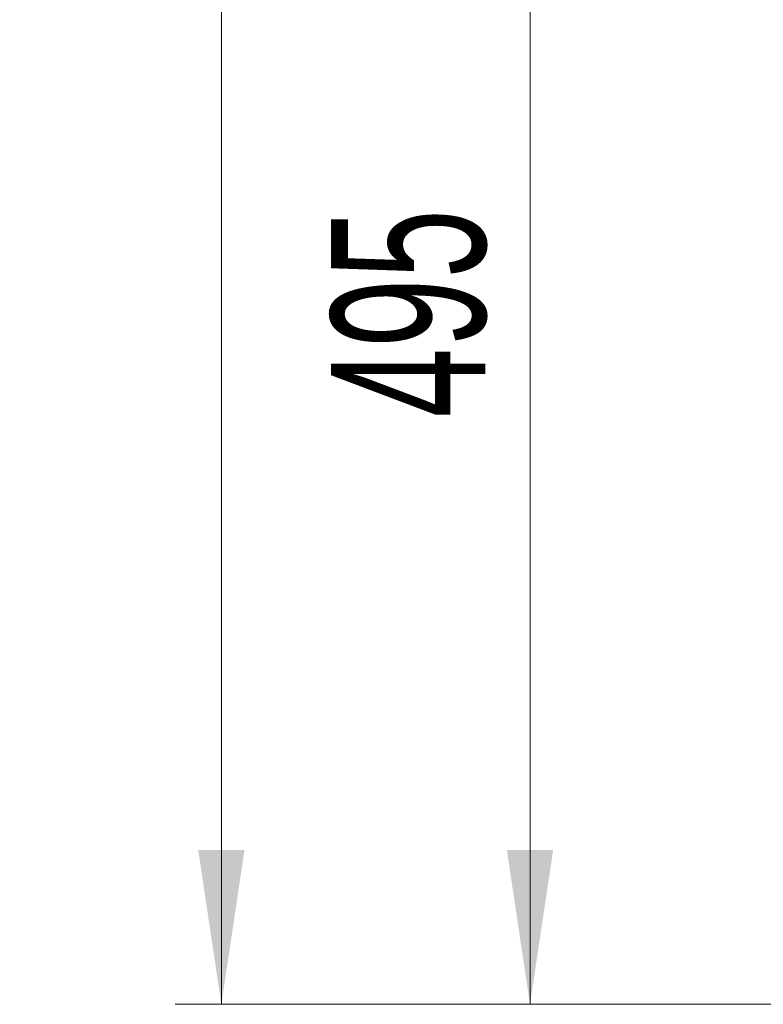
# Model space of a CAD drawing. Header units: millimetres. Extents: x 0 to 8410, y 0 to 5940.
# Tile 138 of 256: x 4419 to 4660, y 1383 to 1702. Entities that reach past the tile are written whole.
import ezdxf

# ---------------------------------------------------------------- set-up
doc = ezdxf.new("R2010")
doc.units = ezdxf.units.MM
doc.header["$LTSCALE"] = 10
doc.styles.add('SLDTEXTSTYLE0', font='TXT', dxfattribs={"width": 0.605})
doc.dimstyles.new('SLDDIMSTYLE0', dxfattribs={"dimtxt": 50, "dimasz": 50, "dimexe": 0, "dimexo": 0.0625, "dimgap": 12.5, "dimtad": 1, "dimtoh": 1, "dimdec": 1, "dimrnd": 1e-09, "dimzin": 12, "dimdsep": 46, "dimtxsty": 'SLDTEXTSTYLE0', "dimsah": 1, "dimcen": 0.09, "dimadec": 0, "dimazin": 0, "dimtfac": 1, "dimtofl": 0, "dimtmove": 0, "dimatfit": 3, "dimfxl": 0, "dimfrac": 2, "dimtolj": 1, "dimtzin": 12, "dimarcsym": 0})

# ---------------------------------------------------------------- blocks, each defined once
blk = doc.blocks.new('*D33')
at = {"color": 7, "linetype": 'Continuous', "lineweight": 0}
for p, q in [((5294.64, 1878.04), (4568.99, 1878.04)), ((4583.99, 1878.04), (4583.99, 1383.04)), ((4955.74, 1383.04), (4568.99, 1383.04))]:
    blk.add_line(p, q, dxfattribs=at)
for points in [[(4583.99, 1878.04), (4576.49, 1828.04), (4591.49, 1828.04)], [(4583.99, 1383.04), (4591.49, 1433.04), (4576.49, 1433.04)]]:
    blk.add_solid(points, dxfattribs=at)
at = {"color": 7, "linetype": 'Continuous', "lineweight": 0, "insert": (4519.54, 1573.26), "char_height": 50, "attachment_point": 1, "rotation": 90, "style": 'SLDTEXTSTYLE0'}
blk.add_mtext('495', dxfattribs=at)
blk = doc.blocks.new('*D35')
at = {"color": 7, "linetype": 'Continuous', "lineweight": 0}
for p, q in [((5294.64, 3305.04), (4468.99, 3305.04)), ((4483.99, 3305.04), (4483.99, 1383.04)), ((4955.74, 1383.04), (4468.99, 1383.04))]:
    blk.add_line(p, q, dxfattribs=at)
for points in [[(4483.99, 3305.04), (4476.49, 3255.04), (4491.49, 3255.04)], [(4483.99, 1383.04), (4491.49, 1433.04), (4476.49, 1433.04)]]:
    blk.add_solid(points, dxfattribs=at)
at = {"color": 7, "linetype": 'Continuous', "lineweight": 0, "insert": (4419.54, 2267.66), "char_height": 50, "attachment_point": 1, "rotation": 90, "style": 'SLDTEXTSTYLE0'}
blk.add_mtext('1922', dxfattribs=at)

msp = doc.modelspace()

# ---------------------------------------------------------------- dimensions: what is measured, and where the dimension line sits
at = {"color": 7, "linetype": 'Continuous', "lineweight": 0}
for base, p1, picture, middle in [((4483.989117, 1383.044765), (5294.640959, 3305.044765), '*D35', (4483.989117, 2344.044765)), ((4583.989117, 1383.044765), (5294.640959, 1878.044765), '*D33', (4583.989117, 1630.544765))]:
    dim = msp.add_linear_dim(base=base, p1=p1, p2=(4955.741815, 1383.044765), angle=90, dimstyle='SLDDIMSTYLE0', dxfattribs=at)
    dim.commit()
    dim.dimension.update_dxf_attribs({"geometry": picture, "text_midpoint": middle, "dimtype": 160})

doc.saveas('drawing.dxf')
